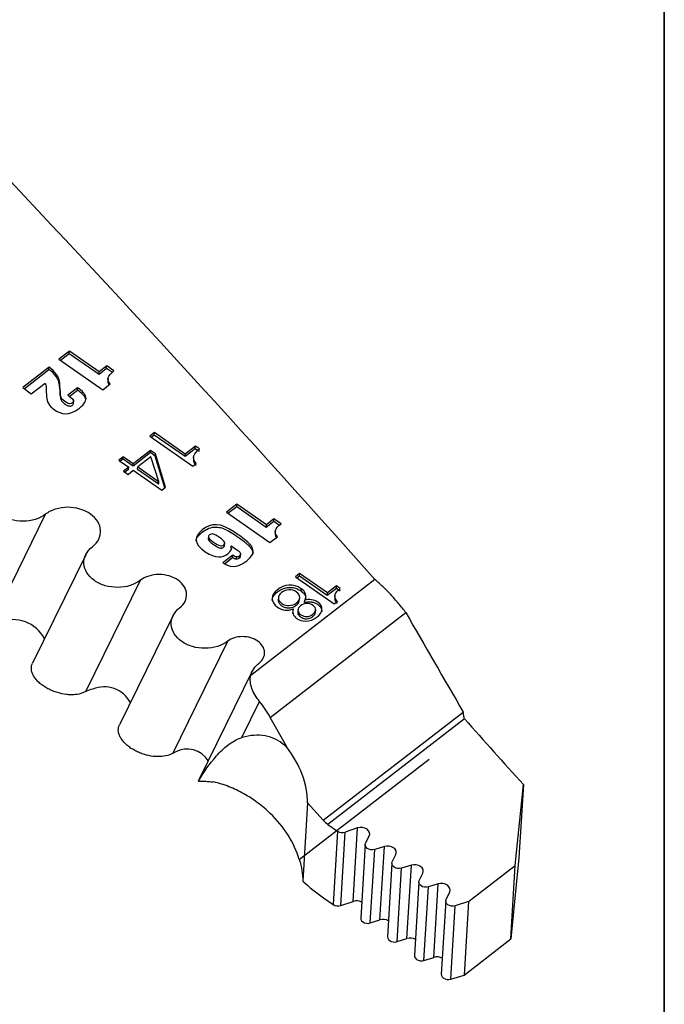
# Model space of a CAD drawing. Header units: inches. Extents: x -122 to 123, y -201 to 75.
# Tile 17 of 191: x -35.16 to -33.65, y 42.94 to 45.23. Entities that reach past the tile are written whole.
import ezdxf

# ---------------------------------------------------------------- set-up
doc = ezdxf.new("R2010")
doc.units = ezdxf.units.IN
doc.header["$MEASUREMENT"] = 0
doc.layers.add('BOARDER_2', color=5, linetype='Continuous', lineweight=35)

msp = doc.modelspace()

# ---------------------------------------------------------------- linework, layer by layer
at = {"color": 7, "linetype": 'Continuous', "lineweight": 25}
for p, q in [((-35.04288, 44.46132), (-35.06742, 44.44234)), ((-35.04321, 44.45596), (-35.04288, 44.46132)), ((-34.97333, 44.41279), (-35.04288, 44.46132)), ((-35.06742, 44.44234), (-34.96525, 44.37106)), ((-35.06394, 44.43992), (-35.04321, 44.45596)), ((-35.04321, 44.45596), (-34.97365, 44.40743)), ((-35.09046, 44.42346), (-35.15194, 44.37589)), ((-35.14847, 44.37347), (-35.09078, 44.4181)), ((-35.09078, 44.4181), (-35.09046, 44.42346)), ((-34.97365, 44.40743), (-34.95598, 44.4211)), ((-34.95566, 44.42646), (-34.97333, 44.41279)), ((-34.95598, 44.4211), (-34.95566, 44.42646)), ((-34.95598, 44.4211), (-34.94245, 44.41167)), ((-34.93893, 44.41479), (-34.95566, 44.42646)), ((-34.97365, 44.40743), (-34.97333, 44.41279)), ((-34.95278, 44.39746), (-34.95318, 44.39076)), ((-35.15194, 44.37589), (-35.13174, 44.3618)), ((-35.13174, 44.3618), (-35.09956, 44.38671)), ((-35.06565, 44.38), (-35.06533, 44.38536)), ((-35.02372, 44.37573), (-35.04667, 44.35797)), ((-35.04319, 44.35555), (-35.02404, 44.37037)), ((-35.02404, 44.37037), (-35.02372, 44.37573)), ((-34.96525, 44.37106), (-34.94758, 44.38473)), ((-35.06384, 44.35466), (-35.06352, 44.36002)), ((-35.03357, 44.338), (-35.03317, 44.3447)), ((-35.00475, 44.34836), (-35.00443, 44.35372)), ((-34.8445, 44.27115), (-34.85551, 44.26263)), ((-34.85551, 44.26263), (-34.75509, 44.19256)), ((-34.85203, 44.2602), (-34.84482, 44.26579)), ((-34.84482, 44.26579), (-34.8445, 44.27115)), ((-34.84482, 44.26579), (-34.77286, 44.21559)), ((-34.77254, 44.22094), (-34.8445, 44.27115)), ((-34.85368, 44.22945), (-34.89398, 44.19829)), ((-34.854, 44.22409), (-34.85368, 44.22945)), ((-34.84207, 44.22135), (-34.85368, 44.22945)), ((-34.77286, 44.21559), (-34.74904, 44.23402)), ((-34.74872, 44.23937), (-34.77254, 44.22094)), ((-34.74904, 44.23402), (-34.74872, 44.23937)), ((-34.74904, 44.23402), (-34.73942, 44.2273)), ((-34.7391, 44.23266), (-34.74872, 44.23937)), ((-34.91855, 44.21386), (-34.92772, 44.20676)), ((-34.92772, 44.20676), (-34.92575, 44.20522)), ((-34.91887, 44.2085), (-34.92436, 44.20425)), ((-34.91887, 44.2085), (-34.91855, 44.21386)), ((-34.91765, 44.20922), (-34.91887, 44.2085)), ((-34.91733, 44.21458), (-34.91855, 44.21386)), ((-34.91765, 44.20922), (-34.91733, 44.21458)), ((-34.8943, 44.19294), (-34.91765, 44.20922)), ((-34.89398, 44.19829), (-34.91733, 44.21458)), ((-34.854, 44.22409), (-34.8943, 44.19294)), ((-34.85253, 44.21472), (-34.88334, 44.19087)), ((-34.84239, 44.21599), (-34.854, 44.22409)), ((-34.83392, 44.1568), (-34.85253, 44.21472)), ((-34.84239, 44.21599), (-34.84207, 44.22135)), ((-34.82018, 44.14221), (-34.84239, 44.21599)), ((-34.81861, 44.14342), (-34.84207, 44.22135)), ((-34.77286, 44.21559), (-34.77254, 44.22094)), ((-34.75311, 44.21363), (-34.75351, 44.20693)), ((-34.92575, 44.20522), (-34.90434, 44.19028)), ((-34.90434, 44.19028), (-34.91678, 44.18067)), ((-34.90466, 44.18492), (-34.9133, 44.17825)), ((-34.90466, 44.18492), (-34.90434, 44.19028)), ((-34.8943, 44.19294), (-34.89398, 44.19829)), ((-34.88366, 44.18551), (-34.88334, 44.19087)), ((-34.88366, 44.18551), (-34.83581, 44.15213)), ((-34.88334, 44.19087), (-34.83549, 44.15749)), ((-34.75509, 44.19256), (-34.74666, 44.19908)), ((-34.91678, 44.18067), (-34.90613, 44.17324)), ((-34.90613, 44.17324), (-34.8937, 44.18286)), ((-34.8937, 44.18286), (-34.82741, 44.13661)), ((-34.83581, 44.15213), (-34.83549, 44.15749)), ((-34.83425, 44.15144), (-34.83392, 44.1568)), ((-34.82741, 44.13661), (-34.81861, 44.14342)), ((-34.65217, 44.10411), (-34.67656, 44.08524)), ((-34.67309, 44.08281), (-34.65249, 44.09875)), ((-34.65249, 44.09875), (-34.65217, 44.10411)), ((-34.65249, 44.09875), (-34.58333, 44.0505)), ((-34.58301, 44.05586), (-34.65217, 44.10411)), ((-35.22531, 43.82183), (-35.09853, 44.08037)), ((-34.67656, 44.08524), (-34.57498, 44.01436)), ((-34.56544, 44.06945), (-34.58301, 44.05586)), ((-34.56577, 44.06409), (-34.56544, 44.06945)), ((-34.54881, 44.05785), (-34.56544, 44.06945)), ((-34.58333, 44.0505), (-34.56577, 44.06409)), ((-34.58333, 44.0505), (-34.58301, 44.05586)), ((-34.56577, 44.06409), (-34.55233, 44.05472)), ((-34.71847, 44.02902), (-34.71887, 44.02232)), ((-34.57498, 44.01436), (-34.55742, 44.02795)), ((-34.56258, 44.04061), (-34.56298, 44.03392)), ((-34.68082, 44.00649), (-34.68041, 44.01318)), ((-34.66542, 44.00072), (-34.6651, 44.00608)), ((-34.6651, 44.00608), (-34.66483, 44.00629)), ((-35.00485, 43.98576), (-35.12913, 43.73232)), ((-34.66185, 43.98454), (-34.68467, 43.96688)), ((-34.68075, 43.9648), (-34.66217, 43.97918)), ((-34.66217, 43.97918), (-34.66185, 43.98454)), ((-34.65287, 43.97539), (-34.65255, 43.98075)), ((-34.646, 43.97775), (-34.64568, 43.98311)), ((-34.64369, 43.98113), (-34.64329, 43.98783)), ((-34.50561, 43.94189), (-34.51552, 43.93422)), ((-34.51552, 43.93422), (-34.42506, 43.8711)), ((-34.51204, 43.93179), (-34.50593, 43.93653)), ((-34.50593, 43.93653), (-34.50561, 43.94189)), ((-34.50593, 43.93653), (-34.44111, 43.8913)), ((-34.44079, 43.89666), (-34.50561, 43.94189)), ((-35.00453, 43.66655), (-34.87729, 43.92602)), ((-34.32987, 43.92828), (-34.61962, 43.70409)), ((-34.44111, 43.8913), (-34.41965, 43.90791)), ((-34.41933, 43.91327), (-34.44079, 43.89666)), ((-34.41965, 43.90791), (-34.41933, 43.91327)), ((-34.41965, 43.90791), (-34.41098, 43.90186)), ((-34.41066, 43.90722), (-34.41933, 43.91327)), ((-34.55503, 43.8862), (-34.55543, 43.8795)), ((-34.50569, 43.8796), (-34.50529, 43.8863)), ((-34.50215, 43.90115), (-34.50182, 43.90651)), ((-34.44111, 43.8913), (-34.44079, 43.89666)), ((-34.42327, 43.89014), (-34.42367, 43.88344)), ((-34.49403, 43.87421), (-34.49371, 43.87957)), ((-34.42506, 43.8711), (-34.41748, 43.87697)), ((-34.80104, 43.84356), (-34.92611, 43.58851)), ((-34.57395, 43.60596), (-34.25773, 43.85064)), ((-34.5218, 43.84812), (-34.5204, 43.85381)), ((-34.5204, 43.85381), (-34.52007, 43.85917)), ((-34.50941, 43.85746), (-34.50981, 43.85077)), ((-34.46854, 43.85117), (-34.46814, 43.85787)), ((-34.80188, 43.52197), (-34.67348, 43.78382)), ((-34.61617, 43.71373), (-34.73972, 43.46177)), ((-34.64013, 43.55887), (-34.59893, 43.6429)), ((-34.45032, 43.36583), (-34.1238, 43.61848)), ((-34.53938, 43.54434), (-34.57395, 43.60596)), ((-34.12083, 43.60274), (-34.43947, 43.35619)), ((-34.54099, 43.54107), (-34.53938, 43.54434)), ((-34.74131, 43.45729), (-34.73964, 43.46173)), ((-34.00218, 43.26018), (-33.98336, 43.44925)), ((-33.98336, 43.44925), (-33.99363, 43.27776)), ((-34.48722, 43.40638), (-34.49816, 43.22386)), ((-34.48722, 43.40638), (-34.45032, 43.36583)), ((-34.43947, 43.35619), (-34.41692, 43.34045)), ((-34.41692, 43.34045), (-34.42719, 43.16897)), ((-34.40963, 43.16665), (-34.39936, 43.33813)), ((-34.37017, 43.34783), (-34.39936, 43.33813)), ((-34.38045, 43.17635), (-34.37017, 43.34783)), ((-34.35174, 43.31266), (-34.34312, 43.32901)), ((-34.35275, 43.30909), (-34.36303, 43.13761)), ((-34.34069, 43.12602), (-34.33042, 43.2975)), ((-34.30784, 43.30454), (-34.33042, 43.2975)), ((-34.31812, 43.13306), (-34.30784, 43.30454)), ((-34.29026, 43.2655), (-34.30054, 43.09401)), ((-34.28938, 43.2688), (-34.28102, 43.28593)), ((-33.99363, 43.27776), (-34.01245, 43.0887)), ((-34.27827, 43.0824), (-34.268, 43.25389)), ((-34.24475, 43.26103), (-34.268, 43.25389)), ((-34.25503, 43.08954), (-34.24475, 43.26103)), ((-34.2265, 43.22502), (-34.21803, 43.24238)), ((-34.11113, 43.17589), (-34.00218, 43.26018)), ((-34.01245, 43.0887), (-34.00218, 43.26018)), ((-34.22738, 43.22172), (-34.23765, 43.05023)), ((-34.21539, 43.03862), (-34.20512, 43.21011)), ((-34.18206, 43.21719), (-34.20512, 43.21011)), ((-34.19233, 43.04571), (-34.18206, 43.21719)), ((-34.1638, 43.18119), (-34.15533, 43.19855)), ((-34.44975, 43.18471), (-34.42719, 43.16897)), ((-34.40963, 43.16665), (-34.38045, 43.17635)), ((-34.16468, 43.17788), (-34.17496, 43.0064)), ((-34.11113, 43.17589), (-34.14242, 43.16627)), ((-34.11113, 43.17589), (-34.1214, 43.0044)), ((-34.1527, 42.99479), (-34.14242, 43.16627)), ((-34.34069, 43.12602), (-34.31812, 43.13306)), ((-34.27827, 43.0824), (-34.25503, 43.08954)), ((-34.1214, 43.0044), (-34.01245, 43.0887)), ((-34.21539, 43.03862), (-34.19233, 43.04571)), ((-34.1527, 42.99479), (-34.1214, 43.0044))]:
    msp.add_line(p, q, dxfattribs=at)
at = {"color": 7, "linetype": 'Continuous'}
msp.add_line((-34.50641, 43.27433), (-34.20352, 43.50869), dxfattribs=at)
at = {"color": 7, "linetype": 'Continuous', "lineweight": 25, "flags": 128}
for points in [[(-34.34312, 43.32901), (-34.34187, 43.33317), (-34.34236, 43.33746), (-34.34456, 43.3415), (-34.34825, 43.34494), (-34.35312, 43.34746), (-34.35873, 43.34884), (-34.36459, 43.34897), (-34.37017, 43.34783)], [(-34.33042, 43.2975), (-34.33487, 43.29667), (-34.33951, 43.29683), (-34.34394, 43.29798), (-34.34776, 43.30001), (-34.35065, 43.30275), (-34.35236, 43.30596), (-34.35273, 43.30937), (-34.35174, 43.31266)], [(-34.28102, 43.28593), (-34.27992, 43.29003), (-34.2805, 43.29423), (-34.2827, 43.29818), (-34.28634, 43.30153), (-34.29111, 43.30401), (-34.29659, 43.3054), (-34.30234, 43.30558), (-34.30784, 43.30454)], [(-34.268, 43.25389), (-34.2724, 43.25307), (-34.27699, 43.25323), (-34.28136, 43.25435), (-34.28516, 43.25634), (-34.28806, 43.25902), (-34.28981, 43.26218), (-34.29026, 43.26553), (-34.28938, 43.2688)], [(-34.21803, 43.24238), (-34.21693, 43.24647), (-34.2175, 43.25066), (-34.21969, 43.25461), (-34.22331, 43.25796), (-34.22805, 43.26044), (-34.23352, 43.26184), (-34.23925, 43.26204), (-34.24475, 43.26103)], [(-34.20512, 43.21011), (-34.20952, 43.20929), (-34.2141, 43.20945), (-34.21848, 43.21057), (-34.22228, 43.21256), (-34.22517, 43.21524), (-34.22692, 43.2184), (-34.22738, 43.22175), (-34.2265, 43.22502)], [(-34.15533, 43.19855), (-34.15423, 43.20264), (-34.1548, 43.20683), (-34.15699, 43.21077), (-34.16061, 43.21412), (-34.16536, 43.21661), (-34.17083, 43.21801), (-34.17656, 43.21821), (-34.18206, 43.21719)], [(-34.14242, 43.16627), (-34.14682, 43.16546), (-34.15141, 43.16562), (-34.15578, 43.16674), (-34.15958, 43.16873), (-34.16248, 43.17141), (-34.16423, 43.17456), (-34.16468, 43.17792), (-34.1638, 43.18119)], [(-34.36303, 43.13761), (-34.36263, 43.13448), (-34.36093, 43.13127), (-34.35804, 43.12853), (-34.35421, 43.1265), (-34.34978, 43.12535), (-34.34514, 43.12518), (-34.34069, 43.12602)], [(-34.30054, 43.09401), (-34.30008, 43.09069), (-34.29833, 43.08754), (-34.29543, 43.08486), (-34.29164, 43.08287), (-34.28726, 43.08175), (-34.28268, 43.08159), (-34.27827, 43.0824)], [(-34.23765, 43.05023), (-34.2372, 43.04692), (-34.23545, 43.04376), (-34.23255, 43.04108), (-34.22875, 43.03909), (-34.22438, 43.03797), (-34.21979, 43.03781), (-34.21539, 43.03862)], [(-34.17496, 43.0064), (-34.1745, 43.00308), (-34.17275, 42.99993), (-34.16985, 42.99724), (-34.16606, 42.99526), (-34.16168, 42.99414), (-34.1571, 42.99398), (-34.1527, 42.99479)]]:
    msp.add_lwpolyline(points, dxfattribs=at)
at = {"color": 7, "linetype": 'Continuous', "lineweight": 25}
for centre, radius, start, end in [((-68.15365, 13.83699), 45.27178, 41.657863, 45.436728), ((-34.83464, 44.15268), 0.0013, 205.07984, 287.41344), ((-34.83431, 44.15804), 0.0013, 205.07984, 287.41344), ((3.80601, 65.65382), 43.86601, 209.804383, 210.154464), ((-35.17467, 43.752), 0.08239, 26.89798, 111.89109), ((-34.96187, 43.60779), 0.0695, 28.12974, 112.55425), ((-9.77006, 65.27302), 32.59694, 221.66658, 222.028758), ((-34.76782, 43.47474), 0.05725, 31.16641, 119.36413), ((-34.40161, 43.40973), 0.06557, 222.0286, 234.73688), ((-34.40573, 43.3575), 0.02039, 236.71757, 288.18811), ((-34.18778, 43.55808), 0.45611, 227.11915, 234.94651), ((-34.37247, 43.15175), 0.02585, 63.17174, 107.98135), ((-34.416, 43.18602), 0.02039, 236.71757, 288.18811), ((-34.31055, 43.1084), 0.0258, 61.6839, 107.05914), ((-34.24755, 43.06484), 0.02581, 61.94557, 106.83068), ((-34.18486, 43.021), 0.02581, 61.94557, 106.83069)]:
    msp.add_arc(centre, radius, start, end, dxfattribs=at)
for centre, major_axis, ratio, start_param, end_param in [((-34.79346, 43.3805), (0.08816, 0.33325), 0.7393678, 5.6316825, 5.7887066), ((-34.69326, 43.25335), (0.12664, 0.30366), 0.5291822, 6.1111641, 6.6879321), ((-34.60418, 43.4942), (0.00713, 0.08928), 0.8587985, 5.2723784, 5.3756175), ((-34.6815, 43.44964), (0.16191, -0.13679), 0.7849665, 0.5883246, 1.3055742), ((-34.6926, 43.26443), (0.16191, -0.13679), 0.7849665, 0.875181, 1.5006663)]:
    msp.add_ellipse(centre, major_axis=major_axis, ratio=ratio, start_param=start_param, end_param=end_param, dxfattribs=at)
for points in [[(-35.06565, 44.38), (-35.06694, 44.39663), (-35.07664, 44.40823), (-35.09078, 44.4181)], [(-35.06533, 44.38536), (-35.06662, 44.40199), (-35.07631, 44.41359), (-35.09046, 44.42346)], [(-34.94758, 44.38473), (-34.95684, 44.39583), (-34.95381, 44.40304), (-34.93893, 44.41479)], [(-35.09956, 44.38671), (-35.09743, 44.38389), (-35.09745, 44.37941), (-35.09726, 44.37617)], [(-35.09726, 44.37617), (-35.09694, 44.36884), (-35.09663, 44.36151), (-35.09633, 44.35418)], [(-35.06384, 44.35466), (-35.06445, 44.3631), (-35.06505, 44.37155), (-35.06565, 44.38)], [(-35.06352, 44.36002), (-35.06413, 44.36846), (-35.06473, 44.37691), (-35.06533, 44.38536)], [(-35.00475, 44.34836), (-35.00632, 44.35606), (-35.01365, 44.36293), (-35.02404, 44.37037)], [(-35.00443, 44.35372), (-35.006, 44.36142), (-35.01333, 44.36829), (-35.02372, 44.37573)], [(-34.74666, 44.19908), (-34.75937, 44.21156), (-34.75165, 44.22296), (-34.7391, 44.23266)], [(-34.55742, 44.02795), (-34.56662, 44.03899), (-34.56361, 44.04616), (-34.54881, 44.05785)], [(-34.65287, 43.97539), (-34.65563, 43.97558), (-34.6586, 43.97687), (-34.66217, 43.97918)], [(-34.65255, 43.98075), (-34.65531, 43.98094), (-34.65828, 43.98223), (-34.66185, 43.98454)], [(-34.646, 43.97775), (-34.64824, 43.97602), (-34.6504, 43.97519), (-34.65287, 43.97539)], [(-34.64568, 43.98311), (-34.64791, 43.98138), (-34.65008, 43.98055), (-34.65255, 43.98075)], [(-34.49371, 43.87957), (-34.48809, 43.88918), (-34.4911, 43.89903), (-34.50182, 43.90651)], [(-34.41748, 43.87697), (-34.42891, 43.88822), (-34.42196, 43.89848), (-34.41066, 43.90722)], [(-34.61962, 43.70409), (-34.61712, 43.71487), (-34.61038, 43.72489), (-34.60031, 43.73278)], [(-34.98853, 43.67198), (-34.99461, 43.67098), (-35.00006, 43.66915), (-35.00453, 43.66655)], [(-34.54099, 43.54107), (-34.53909, 43.53943), (-34.53724, 43.53789), (-34.53544, 43.53644)], [(-34.7959, 43.52464), (-34.79808, 43.52391), (-34.80008, 43.52302), (-34.80188, 43.52197)], [(-34.74131, 43.45729), (-34.73031, 43.45728), (-34.71907, 43.45666), (-34.70759, 43.45541)], [(-34.50641, 43.27433), (-34.50119, 43.25682), (-34.4983, 43.24014), (-34.49816, 43.22386)]]:
    msp.add_open_spline(points, degree=3, dxfattribs=at)
for points, knots in [([(-34.9529, 44.39144), (-34.95291, 44.38966), (-34.95293, 44.38661), (-34.95091, 44.38392), (-34.95007, 44.3828)], [0, 0, 0, 0, 0.5842822, 1, 1, 1, 1]), ([(-35.09633, 44.35418), (-35.09565, 44.34344), (-35.09148, 44.33371), (-35.07764, 44.32405), (-35.06233, 44.31338), (-35.04423, 44.3089), (-35.01968, 44.3279), (-35.00702, 44.33769), (-35.00283, 44.34603), (-35.00443, 44.35372)], [0, 0, 0, 0, 0.0625, 0.0625, 0.0625, 0.125, 0.125, 0.125, 0.1875, 0.1875, 0.1875, 0.1875]), ([(-35.06384, 44.35466), (-35.06357, 44.35197), (-35.06305, 44.34678), (-35.05677, 44.33965), (-35.05029, 44.33531), (-35.0449, 44.33329), (-35.04233, 44.33283), (-35.03928, 44.33295), (-35.03611, 44.33441), (-35.03411, 44.33654), (-35.03349, 44.3381), (-35.03355, 44.33863), (-35.03355, 44.33867)], [0, 0, 0, 0, 0.2091232, 0.4040573, 0.6408645, 0.699694, 0.7483408, 0.7910049, 0.8745861, 0.9578746, 0.996501, 1, 1, 1, 1]), ([(-35.04667, 44.35797), (-35.04522, 44.35697), (-35.04378, 44.35596), (-35.04234, 44.35495), (-35.0308, 44.34691), (-35.03222, 44.34283), (-35.03565, 44.34018), (-35.03946, 44.33723), (-35.04471, 44.33721), (-35.05337, 44.34325), (-35.06101, 44.34858), (-35.06306, 44.35273), (-35.06352, 44.36002)], [0.3125, 0.3125, 0.3125, 0.3125, 0.375, 0.375, 0.375, 0.4375, 0.4375, 0.4375, 0.5, 0.5, 0.5, 0.5625, 0.5625, 0.5625, 0.5625]), ([(-34.75324, 44.20759), (-34.75332, 44.20653), (-34.75353, 44.20366), (-34.75149, 44.19877), (-34.74855, 44.19548), (-34.74698, 44.19372)], [0, 0, 0, 0, 0.2155708, 0.5819838, 1, 1, 1, 1]), ([(-35.09853, 44.08037), (-35.11198, 44.06997), (-35.13134, 44.06389), (-35.16112, 44.06375), (-35.17114, 44.06515), (-35.18985, 44.07065), (-35.19851, 44.07475), (-35.22049, 44.09011), (-35.22955, 44.10457), (-35.23084, 44.12646), (-35.22929, 44.13376), (-35.22249, 44.14724), (-35.21732, 44.15336), (-35.2106, 44.15856)], [0, 0, 0, 0, 0.25, 0.25, 0.375, 0.375, 0.5, 0.5, 0.75, 0.75, 0.875, 0.875, 1, 1, 1, 1]), ([(-34.98936, 44.00421), (-34.98279, 44.0093), (-34.97775, 44.01527), (-34.97114, 44.02841), (-34.96965, 44.03549), (-34.97047, 44.04961), (-34.97281, 44.05672), (-34.98089, 44.06972), (-34.98672, 44.07574), (-35.00085, 44.08569), (-35.00934, 44.08975), (-35.02758, 44.09516), (-35.03736, 44.09655), (-35.05683, 44.09649), (-35.06645, 44.09503), (-35.08405, 44.08949), (-35.09195, 44.08546), (-35.09853, 44.08037)], [0, 0, 0, 0, 0.125, 0.125, 0.25, 0.25, 0.375, 0.375, 0.5, 0.5, 0.625, 0.625, 0.75, 0.75, 0.875, 0.875, 1, 1, 1, 1]), ([(-34.68467, 43.96688), (-34.67104, 43.95757), (-34.65318, 43.9528), (-34.62916, 43.97139), (-34.60149, 43.9928), (-34.61497, 44.00856), (-34.64625, 44.03038), (-34.65003, 44.03302), (-34.65381, 44.03565), (-34.65759, 44.03829), (-34.69074, 44.06141), (-34.71165, 44.05999), (-34.73291, 44.04354), (-34.75283, 44.02813), (-34.75322, 44.01201), (-34.72566, 43.99278), (-34.70185, 43.97617), (-34.68589, 43.97816), (-34.67266, 43.9884), (-34.66557, 43.99388), (-34.66233, 44.00107), (-34.6651, 44.00608)], [0.23076923, 0.23076923, 0.23076923, 0.23076923, 0.30769231, 0.30769231, 0.30769231, 0.38461538, 0.38461538, 0.38461538, 0.46153846, 0.46153846, 0.46153846, 0.53846154, 0.53846154, 0.53846154, 0.61538462, 0.61538462, 0.61538462, 0.69230769, 0.69230769, 0.69230769, 0.76923077, 0.76923077, 0.76923077, 0.76923077]), ([(-34.7469, 44.01709), (-34.74699, 44.0182), (-34.74731, 44.02259), (-34.74232, 44.03012), (-34.73243, 44.0394), (-34.71893, 44.04816), (-34.70163, 44.0514), (-34.68626, 44.0484), (-34.67203, 44.04219), (-34.66281, 44.03635), (-34.65788, 44.03291), (-34.65784, 44.03288), (-34.65779, 44.03285), (-34.65769, 44.03278), (-34.65752, 44.03266), (-34.65722, 44.03245), (-34.65667, 44.03206), (-34.65569, 44.03138), (-34.65395, 44.03016), (-34.65083, 44.02799), (-34.64453, 44.02361), (-34.636, 44.01749), (-34.62699, 44.01004), (-34.61999, 44.00282), (-34.61575, 43.99565), (-34.61396, 43.99036), (-34.6146, 43.98776), (-34.61468, 43.98747)], [0, 0, 0, 0, 0.0230682, 0.0906244, 0.1683261, 0.2746274, 0.3646054, 0.4297508, 0.5095911, 0.6110329, 0.6112696, 0.6114555, 0.6117876, 0.6123807, 0.6134396, 0.6153307, 0.6187077, 0.6247381, 0.6355073, 0.6547387, 0.6890786, 0.765419, 0.83301, 0.8923193, 0.9448479, 0.9937902, 1, 1, 1, 1]), ([(-34.68283, 44.00883), (-34.68795, 44.00487), (-34.69325, 44.00605), (-34.7063, 44.01515), (-34.71936, 44.02427), (-34.72072, 44.0285), (-34.71612, 44.03206), (-34.71101, 44.03601), (-34.70573, 44.03482), (-34.69266, 44.0257), (-34.67961, 44.0166), (-34.67826, 44.01237), (-34.68283, 44.00883)], [0, 0, 0, 0, 0.25, 0.25, 0.25, 0.5, 0.5, 0.5, 0.75, 0.75, 0.75, 1, 1, 1, 1]), ([(-34.71874, 44.02299), (-34.71877, 44.02272), (-34.71889, 44.02182), (-34.71772, 44.0192), (-34.71371, 44.0149), (-34.70667, 44.00974), (-34.69937, 44.00489), (-34.69345, 44.00196), (-34.68949, 44.00123), (-34.68709, 44.00142), (-34.68493, 44.00221), (-34.68377, 44.00303), (-34.68315, 44.00347)], [0, 0, 0, 0, 0.0219547, 0.0740938, 0.2183372, 0.4396161, 0.6605069, 0.8037018, 0.8552711, 0.900822, 0.9472409, 1, 1, 1, 1]), ([(-34.5627, 44.0346), (-34.56271, 44.03283), (-34.56273, 44.02981), (-34.56073, 44.02713), (-34.55991, 44.02603)], [0, 0, 0, 0, 0.5856346, 1, 1, 1, 1]), ([(-34.87729, 43.92602), (-34.89074, 43.91561), (-34.9101, 43.90954), (-34.93989, 43.9094), (-34.9499, 43.9108), (-34.96862, 43.9163), (-34.97728, 43.9204), (-34.99925, 43.93575), (-35.00831, 43.95022), (-35.00961, 43.97211), (-35.00806, 43.9794), (-35.00126, 43.99289), (-34.99609, 43.99901), (-34.98936, 44.00421)], [0, 0, 0, 0, 0.25, 0.25, 0.375, 0.375, 0.5, 0.5, 0.75, 0.75, 0.875, 0.875, 1, 1, 1, 1]), ([(-34.68315, 44.00347), (-34.68265, 44.00391), (-34.68168, 44.00475), (-34.68087, 44.00606), (-34.68087, 44.00688), (-34.68087, 44.00716)], [0, 0, 0, 0, 0.416384, 0.7999779, 1, 1, 1, 1]), ([(-34.66483, 44.00629), (-34.65943, 44.00252), (-34.65403, 43.99875), (-34.64863, 43.99498), (-34.64216, 43.99047), (-34.64214, 43.98584), (-34.64568, 43.98311)], [0.84615385, 0.84615385, 0.84615385, 0.84615385, 0.92307692, 0.92307692, 0.92307692, 1, 1, 1, 1]), ([(-34.646, 43.97775), (-34.64528, 43.97841), (-34.64399, 43.97961), (-34.64384, 43.98114), (-34.64377, 43.98182)], [0, 0, 0, 0, 0.55718506, 1, 1, 1, 1]), ([(-34.78555, 43.86201), (-34.78002, 43.86629), (-34.77579, 43.8713), (-34.77023, 43.88235), (-34.76898, 43.8883), (-34.77001, 43.9061), (-34.77739, 43.91795), (-34.7952, 43.93049), (-34.80234, 43.9339), (-34.81767, 43.93845), (-34.82589, 43.93962), (-34.85043, 43.93953), (-34.86624, 43.93457), (-34.87729, 43.92602)], [0, 0, 0, 0, 0.125, 0.125, 0.25, 0.25, 0.5, 0.5, 0.625, 0.625, 0.75, 0.75, 1, 1, 1, 1]), ([(-34.50182, 43.90651), (-34.52032, 43.91942), (-34.54164, 43.91626), (-34.55751, 43.90398), (-34.57278, 43.89216), (-34.57483, 43.87574), (-34.55736, 43.86354), (-34.54612, 43.85571), (-34.53344, 43.8539), (-34.52007, 43.85917)], [0, 0, 0, 0, 0.125, 0.125, 0.125, 0.25, 0.25, 0.25, 0.375, 0.375, 0.375, 0.375]), ([(-34.56992, 43.87902), (-34.5695, 43.88155), (-34.56861, 43.88691), (-34.56118, 43.89696), (-34.5494, 43.90508), (-34.53487, 43.90933), (-34.52352, 43.90973), (-34.51192, 43.9071), (-34.50554, 43.90322), (-34.50215, 43.90115)], [0, 0, 0, 0, 0.1113997, 0.2365703, 0.5019191, 0.6235999, 0.7404275, 0.8618244, 1, 1, 1, 1]), ([(-34.25773, 43.85064), (-34.26055, 43.85432), (-34.26619, 43.86169), (-34.27491, 43.87234), (-34.28378, 43.88267), (-34.2928, 43.89262), (-34.30194, 43.90219), (-34.31118, 43.91134), (-34.3205, 43.9201), (-34.32675, 43.92555), (-34.32987, 43.92828)], [0, 0, 0, 0, 0.1250136, 0.2500233, 0.3750292, 0.5000311, 0.6250292, 0.7500233, 0.8750136, 1, 1, 1, 1]), ([(-34.513, 43.8731), (-34.52232, 43.86589), (-34.5374, 43.86508), (-34.54723, 43.87194), (-34.55732, 43.87898), (-34.55785, 43.88963), (-34.54794, 43.8973), (-34.53766, 43.90525), (-34.52369, 43.90632), (-34.51283, 43.89875), (-34.50237, 43.89144), (-34.5032, 43.88068), (-34.513, 43.8731)], [0, 0, 0, 0, 0.25, 0.25, 0.25, 0.5, 0.5, 0.5, 0.75, 0.75, 0.75, 1, 1, 1, 1]), ([(-34.50215, 43.90115), (-34.49954, 43.899), (-34.4945, 43.89484), (-34.49121, 43.8881), (-34.49147, 43.88413), (-34.49156, 43.88278)], [0, 0, 0, 0, 0.4144757, 0.80172, 1, 1, 1, 1]), ([(-34.67348, 43.78382), (-34.68693, 43.77342), (-34.70629, 43.76734), (-34.73607, 43.7672), (-34.74609, 43.7686), (-34.7648, 43.7741), (-34.77346, 43.7782), (-34.79544, 43.79356), (-34.8045, 43.80802), (-34.80579, 43.82991), (-34.80424, 43.83721), (-34.79744, 43.85069), (-34.79227, 43.85681), (-34.78555, 43.86201)], [0, 0, 0, 0, 0.25, 0.25, 0.375, 0.375, 0.5, 0.5, 0.75, 0.75, 0.875, 0.875, 1, 1, 1, 1]), ([(-34.55513, 43.88013), (-34.55524, 43.87976), (-34.55596, 43.87721), (-34.5536, 43.8721), (-34.5481, 43.86629), (-34.53966, 43.8624), (-34.53014, 43.86146), (-34.52067, 43.86313), (-34.51582, 43.86617), (-34.51332, 43.86774)], [0, 0, 0, 0, 0.0263965, 0.1833001, 0.3490288, 0.511459, 0.6687453, 0.8298571, 1, 1, 1, 1]), ([(-34.52007, 43.85917), (-34.52352, 43.85162), (-34.52077, 43.84285), (-34.51273, 43.83724), (-34.50126, 43.82923), (-34.48265, 43.82653), (-34.46457, 43.84052), (-34.45186, 43.85036), (-34.44848, 43.865), (-34.4634, 43.87541), (-34.47157, 43.88111), (-34.48378, 43.88274), (-34.49371, 43.87957)], [0.375, 0.375, 0.375, 0.375, 0.5, 0.5, 0.5, 0.625, 0.625, 0.625, 0.75, 0.75, 0.75, 0.875, 0.875, 0.875, 0.875]), ([(-34.51332, 43.86774), (-34.51114, 43.8697), (-34.50706, 43.87336), (-34.50617, 43.87809), (-34.50575, 43.88029)], [0, 0, 0, 0, 0.5348933, 1, 1, 1, 1]), ([(-34.47428, 43.86755), (-34.46523, 43.86124), (-34.46692, 43.8528), (-34.47483, 43.84667), (-34.48289, 43.84044), (-34.49359, 43.83929), (-34.50264, 43.84561), (-34.51183, 43.85202), (-34.51134, 43.86029), (-34.50354, 43.86632), (-34.49537, 43.87265), (-34.48423, 43.8745), (-34.47428, 43.86755)], [0, 0, 0, 0, 0.25, 0.25, 0.25, 0.5, 0.5, 0.5, 0.75, 0.75, 0.75, 1, 1, 1, 1]), ([(-34.49403, 43.87421), (-34.49147, 43.87483), (-34.48638, 43.87606), (-34.47815, 43.87571), (-34.4703, 43.87382), (-34.4631, 43.87005), (-34.45751, 43.86488), (-34.45411, 43.85884), (-34.45403, 43.85482), (-34.454, 43.85292)], [0, 0, 0, 0, 0.1396806, 0.2780065, 0.4164667, 0.5567401, 0.7190264, 0.8675007, 1, 1, 1, 1]), ([(-34.42343, 43.8841), (-34.4235, 43.88315), (-34.42369, 43.88057), (-34.42186, 43.87616), (-34.41921, 43.87319), (-34.4178, 43.87161)], [0, 0, 0, 0, 0.2154426, 0.5819105, 1, 1, 1, 1]), ([(-34.5096, 43.85141), (-34.50967, 43.85119), (-34.51029, 43.84919), (-34.50824, 43.84491), (-34.50389, 43.84057), (-34.49862, 43.83762), (-34.49366, 43.83616), (-34.48777, 43.83585), (-34.48112, 43.83743), (-34.47483, 43.84114), (-34.47032, 43.84596), (-34.46828, 43.84986), (-34.46853, 43.85179), (-34.46853, 43.85184)], [0, 0, 0, 0, 0.0142848, 0.1304652, 0.2615776, 0.3496821, 0.4283718, 0.5032255, 0.6185367, 0.7476776, 0.8774504, 0.9966967, 1, 1, 1, 1]), ([(-34.60031, 43.73278), (-34.59591, 43.73619), (-34.59253, 43.74019), (-34.5881, 43.74899), (-34.5871, 43.75374), (-34.58793, 43.76794), (-34.5938, 43.77738), (-34.61275, 43.79072), (-34.62596, 43.79469), (-34.65206, 43.7946), (-34.66466, 43.79064), (-34.67348, 43.78382)], [0, 0, 0, 0, 0.125, 0.125, 0.25, 0.25, 0.5, 0.5, 0.75, 0.75, 1, 1, 1, 1]), ([(-35.00453, 43.66655), (-35.00689, 43.66534), (-35.01405, 43.66167), (-35.02637, 43.65915), (-35.03959, 43.65868), (-35.05332, 43.6596), (-35.06787, 43.66263), (-35.08219, 43.66767), (-35.09311, 43.67277), (-35.10308, 43.67872), (-35.11189, 43.68538), (-35.11936, 43.69262), (-35.1253, 43.7003), (-35.12948, 43.70822), (-35.13178, 43.71608), (-35.13178, 43.72342), (-35.13118, 43.72896), (-35.12918, 43.73147), (-35.1287, 43.73208)], [0, 0, 0, 0, 0.0517447, 0.1563293, 0.2089112, 0.2614783, 0.3673955, 0.4299545, 0.4924997, 0.555037, 0.6175719, 0.6801099, 0.7426566, 0.8052177, 0.867484, 0.9263411, 0.9822489, 1, 1, 1, 1]), ([(-34.59893, 43.6429), (-34.60699, 43.65281), (-34.61326, 43.66321), (-34.62075, 43.684), (-34.62188, 43.69435), (-34.61962, 43.70409)], [0, 0, 0, 0, 0.5, 0.5, 1, 1, 1, 1]), ([(-34.12083, 43.60274), (-34.12111, 43.60392), (-34.12167, 43.6063), (-34.12246, 43.61016), (-34.1232, 43.6142), (-34.1236, 43.61705), (-34.1238, 43.61848)], [0, 0, 0, 0, 0.2498485, 0.499798, 0.7498484, 1, 1, 1, 1]), ([(-34.80188, 43.52197), (-34.80424, 43.52076), (-34.81139, 43.5171), (-34.82369, 43.5146), (-34.83688, 43.51416), (-34.85057, 43.51512), (-34.86507, 43.5182), (-34.87933, 43.5233), (-34.8902, 43.52843), (-34.90011, 43.53441), (-34.90887, 43.54111), (-34.91631, 43.54837), (-34.92223, 43.55607), (-34.92642, 43.56401), (-34.92876, 43.57193), (-34.92881, 43.57934), (-34.92821, 43.585), (-34.92616, 43.58759), (-34.92564, 43.58826)], [0, 0, 0, 0, 0.05167895, 0.15613324, 0.20860266, 0.26105751, 0.36675132, 0.42907548, 0.49138567, 0.55368761, 0.61598676, 0.67828846, 0.74059817, 0.80292158, 0.86526455, 0.9244597, 0.98064702, 1, 1, 1, 1]), ([(-34.74131, 43.45729), (-34.72952, 43.4782), (-34.71566, 43.49831), (-34.69125, 43.52536), (-34.68249, 43.53386), (-34.66307, 43.54873), (-34.65255, 43.55523), (-34.64013, 43.55887)], [0, 0, 0, 0, 0.5, 0.5, 0.75, 0.75, 1, 1, 1, 1]), ([(-34.57414, 43.38163), (-34.58341, 43.39063), (-34.59324, 43.399), (-34.61398, 43.41449), (-34.62499, 43.42165), (-34.64734, 43.43418), (-34.65877, 43.43962), (-34.68213, 43.44883), (-34.69413, 43.4526), (-34.70613, 43.45537)], [0, 0, 0, 0, 0.25, 0.25, 0.5, 0.5, 0.75, 0.75, 1, 1, 1, 1])]:
    msp.add_open_spline(points, degree=3, knots=knots, dxfattribs=at)
at = {"layer": 'BOARDER_2'}
msp.add_line((-33.65449, 41.72996), (-33.65449, 55.23873), dxfattribs=at)

doc.saveas('drawing.dxf')
